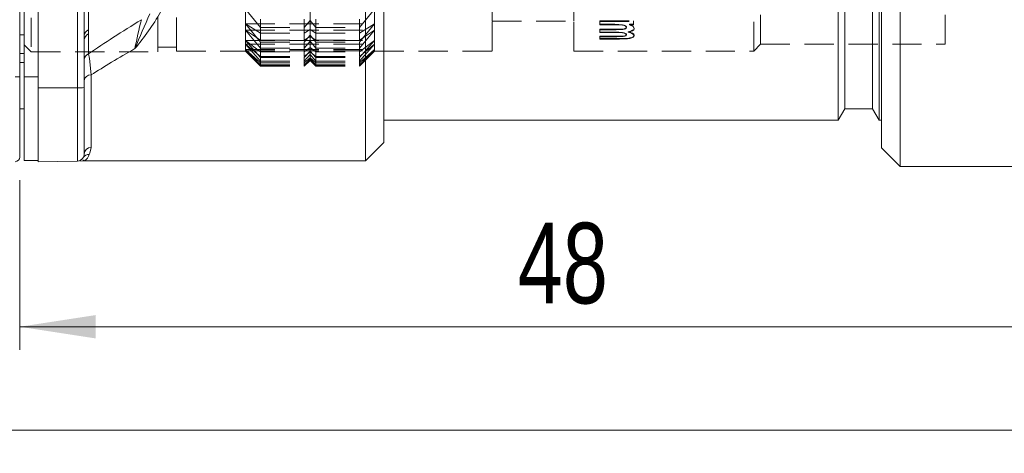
# Model space of a CAD drawing. Header units: millimetres. Extents: x 5 to 415, y 5 to 292.
# Tile 21 of 40: x 201 to 244, y 121 to 139. Entities that reach past the tile are written whole.
import ezdxf

# ---------------------------------------------------------------- set-up
doc = ezdxf.new("R2010")
doc.units = ezdxf.units.MM
doc.linetypes.add('HIDDEN', pattern=[1.905, 1.27, -0.635])
doc.styles.add('SLDTEXTSTYLE0', font='TXT', dxfattribs={"width": 0.75})
doc.dimstyles.new('SLDDIMSTYLE0', dxfattribs={"dimtxt": 3.5, "dimasz": 3.302, "dimexe": 0, "dimexo": 0.0625, "dimgap": 0.875, "dimtad": 1, "dimrnd": 1e-09, "dimzin": 12, "dimdsep": 46, "dimtxsty": 'SLDTEXTSTYLE0', "dimsah": 1, "dimcen": 0.09, "dimadec": 0, "dimazin": 3, "dimtfac": 1, "dimtdec": 1, "dimtofl": 0, "dimtmove": 0, "dimatfit": 3, "dimfxl": 1, "dimfrac": 2, "dimtolj": 1, "dimtzin": 12, "dimarcsym": 0})

# ---------------------------------------------------------------- blocks, each defined once
blk = doc.blocks.new('*D36')
at = {"color": 7, "linetype": 'Continuous', "lineweight": 0}
for p, q in [((249.643, 133.01), (249.643, 125.05)), ((201.243, 132.413), (201.243, 125.05)), ((249.643, 126.05), (201.243, 126.05))]:
    blk.add_line(p, q, dxfattribs=at)
for points in [[(201.243, 126.05), (204.545, 125.542), (204.545, 126.558)], [(249.643, 126.05), (246.341, 126.558), (246.341, 125.542)]]:
    blk.add_solid(points, dxfattribs=at)
at = {"color": 7, "linetype": 'Continuous', "lineweight": 0, "insert": (222.858, 130.562), "char_height": 3.5, "attachment_point": 1, "style": 'SLDTEXTSTYLE0'}
blk.add_mtext('48', dxfattribs=at)
blk = doc.blocks.new('*D37')
at = {"color": 7, "linetype": 'Continuous', "lineweight": 0}
for p, q in [((249.643, 135.16), (249.643, 120.559)), ((137.243, 133.851), (137.243, 120.559)), ((249.643, 121.559), (137.243, 121.559))]:
    blk.add_line(p, q, dxfattribs=at)
for points in [[(137.243, 121.559), (140.545, 121.051), (140.545, 122.067)], [(249.643, 121.559), (246.341, 122.067), (246.341, 121.051)]]:
    blk.add_solid(points, dxfattribs=at)
at = {"color": 7, "linetype": 'Continuous', "lineweight": 0, "insert": (189.564, 126.07), "char_height": 3.5, "attachment_point": 1, "style": 'SLDTEXTSTYLE0'}
blk.add_mtext('112', dxfattribs=at)

msp = doc.modelspace()

# ---------------------------------------------------------------- linework, layer by layer
at = {"color": 7, "linetype": 'Continuous', "lineweight": 15}
for p, q in [((236.756, 137.422), (236.756, 171.01)), ((238.534, 137.422), (238.534, 171.01)), ((237.045, 137.855), (237.045, 170.51)), ((238.245, 137.855), (238.245, 170.51)), ((238.643, 159.886), (238.643, 133.81)), ((239.443, 160.173), (239.443, 133.01)), ((216.243, 133.245), (216.243, 153.01)), ((217.043, 153.01), (217.043, 134.045)), ((201.243, 141.542), (201.243, 136.897)), ((201.443, 136.892), (201.443, 141.424)), ((202.043, 141.644), (202.043, 136.416)), ((204.043, 141.652), (204.043, 136.425)), ((201.243, 138.723), (201.443, 138.723)), ((201.243, 137.91), (201.443, 137.91)), ((237.045, 135.51), (237.045, 137.855)), ((238.245, 135.51), (238.245, 137.855)), ((201.443, 137.51), (201.243, 137.51)), ((236.756, 135.01), (236.756, 137.422)), ((238.534, 135.01), (238.534, 137.422)), ((201.243, 136.897), (201.243, 133.413)), ((201.443, 133.26), (201.443, 136.892)), ((202.043, 133.21), (202.043, 136.416)), ((204.043, 136.425), (204.043, 133.54)), ((201.243, 135.51), (201.443, 135.51)), ((236.756, 135.01), (237.045, 135.51)), ((237.045, 135.51), (238.245, 135.51)), ((238.245, 135.51), (238.534, 135.01)), ((217.043, 135.01), (236.756, 135.01)), ((238.534, 135.01), (238.643, 135.01)), ((216.243, 133.245), (217.043, 134.045)), ((238.643, 133.81), (239.443, 133.01)), ((204.001, 133.383), (204.001, 133.388)), ((201.443, 133.26), (202.043, 133.26)), ((203.748, 133.24), (202.043, 133.21)), ((203.746, 133.24), (203.749, 133.24)), ((204.041, 133.245), (203.847, 133.242)), ((204.045, 133.245), (216.243, 133.245)), ((239.443, 133.01), (248.643, 133.01))]:
    msp.add_line(p, q, dxfattribs=at)
at = {"color": 7, "linetype": 'HIDDEN', "lineweight": 0}
for p, q in [((201.743, 168.035), (201.743, 137.985)), ((207.243, 137.985), (207.243, 168.035)), ((208.043, 138.01), (208.043, 168.01)), ((221.743, 138.01), (221.743, 168.01)), ((225.293, 138.01), (225.293, 168.01)), ((233.093, 138.01), (233.093, 168.01)), ((201.443, 138.296), (201.443, 167.735)), ((207.243, 138.196), (207.243, 167.835)), ((208.043, 138.196), (208.043, 167.835)), ((233.393, 138.31), (233.393, 167.71)), ((241.393, 138.31), (241.393, 167.71)), ((221.743, 166.71), (221.743, 139.313)), ((225.293, 139.318), (225.293, 166.703)), ((211.043, 140.211), (211.043, 139.188)), ((216.643, 140.211), (216.643, 139.188)), ((211.043, 138.915), (211.043, 139.837)), ((211.043, 139.837), (211.693, 139.034)), ((213.843, 139.711), (213.843, 138.942)), ((215.993, 139.034), (216.643, 139.837)), ((216.643, 138.915), (216.643, 139.837)), ((211.693, 139.402), (211.693, 138.791)), ((213.593, 139.402), (213.593, 138.791)), ((213.593, 139.034), (213.843, 139.34)), ((213.843, 139.34), (214.092, 139.034)), ((213.843, 138.647), (213.843, 139.34)), ((214.092, 139.402), (214.092, 138.791)), ((215.993, 139.402), (215.993, 138.791)), ((221.743, 139.31), (225.293, 139.31)), ((226.418, 139.318), (227.88, 139.318)), ((226.418, 139.175), (226.418, 139.318)), ((226.418, 139.3), (226.418, 139.318)), ((226.418, 139.157), (226.418, 139.3)), ((226.418, 139.3), (227.88, 139.3)), ((227.88, 139.175), (227.88, 139.318)), ((227.88, 139.3), (227.88, 139.318)), ((227.88, 139.157), (227.88, 139.3)), ((211.043, 139.188), (211.043, 138.474)), ((211.693, 138.402), (211.043, 139.188)), ((211.043, 139.188), (211.693, 138.791)), ((211.043, 139.188), (216.643, 139.188)), ((211.043, 138.308), (211.043, 138.915)), ((211.693, 138.483), (211.043, 138.915)), ((211.043, 138.915), (211.693, 138.14)), ((211.043, 138.915), (216.643, 138.915)), ((211.693, 138.483), (211.693, 139.034)), ((211.693, 139.034), (213.593, 139.034)), ((213.593, 138.483), (213.593, 139.034)), ((213.593, 138.791), (213.843, 138.942)), ((213.843, 138.942), (214.092, 138.791)), ((214.092, 139.034), (215.993, 139.034)), ((214.092, 138.483), (214.092, 139.034)), ((216.643, 139.188), (215.993, 138.402)), ((215.993, 138.791), (216.643, 139.188)), ((215.993, 138.483), (215.993, 139.034)), ((216.643, 138.915), (215.993, 138.483)), ((215.993, 138.14), (216.643, 138.915)), ((216.643, 139.188), (216.643, 138.474)), ((216.643, 138.308), (216.643, 138.915)), ((227.062, 139.175), (226.418, 139.175)), ((226.418, 139.157), (226.418, 139.175)), ((227.062, 139.157), (226.418, 139.157)), ((226.418, 138.958), (227.119, 138.958)), ((226.418, 138.836), (226.418, 138.958)), ((226.418, 138.939), (226.418, 138.958)), ((226.418, 138.818), (226.418, 138.939)), ((226.418, 138.939), (227.119, 138.939)), ((227.062, 139.157), (227.062, 139.175)), ((227.119, 138.939), (227.119, 138.958)), ((227.572, 139.034), (227.572, 139.053)), ((227.645, 138.835), (227.645, 138.854)), ((227.88, 139.175), (227.705, 139.175)), ((227.705, 139.157), (227.705, 139.175)), ((227.88, 139.157), (227.705, 139.157)), ((227.88, 139.157), (227.88, 139.175)), ((227.906, 138.983), (227.906, 139.002)), ((211.043, 138.474), (211.043, 138.085)), ((211.693, 137.728), (211.043, 138.474)), ((211.043, 138.474), (211.693, 137.975)), ((211.043, 138.474), (216.643, 138.474)), ((211.693, 138.791), (213.593, 138.791)), ((211.693, 138.483), (213.593, 138.483)), ((213.843, 138.702), (213.593, 138.402)), ((213.843, 138.647), (213.593, 138.483)), ((213.593, 138.14), (213.843, 138.436)), ((213.843, 138.702), (213.843, 138.165)), ((214.092, 138.402), (213.843, 138.702)), ((214.092, 138.483), (213.843, 138.647)), ((213.843, 138.436), (214.092, 138.14)), ((213.843, 137.98), (213.843, 138.436)), ((214.092, 138.791), (215.993, 138.791)), ((214.092, 138.483), (215.993, 138.483)), ((216.643, 138.474), (215.993, 137.728)), ((215.993, 137.975), (216.643, 138.474)), ((216.643, 138.474), (216.643, 138.085)), ((227.071, 138.836), (226.418, 138.836)), ((226.418, 138.818), (226.418, 138.836)), ((227.071, 138.818), (226.418, 138.818)), ((226.418, 138.654), (227.152, 138.654)), ((226.418, 138.554), (226.418, 138.654)), ((226.418, 138.635), (226.418, 138.654)), ((226.418, 138.535), (226.418, 138.635)), ((226.418, 138.635), (227.152, 138.635)), ((227.269, 138.554), (226.418, 138.554)), ((226.418, 138.535), (226.418, 138.554)), ((227.269, 138.535), (226.418, 138.535)), ((227.071, 138.818), (227.071, 138.836)), ((227.152, 138.635), (227.152, 138.654)), ((227.269, 138.535), (227.269, 138.554)), ((227.572, 138.713), (227.572, 138.732)), ((227.906, 138.678), (227.906, 138.697)), ((201.443, 138.285), (201.743, 137.985)), ((207.243, 138.185), (208.043, 138.185)), ((208.043, 138.01), (211.043, 138.01)), ((211.043, 138.029), (211.043, 138.308)), ((211.693, 137.777), (211.043, 138.308)), ((211.043, 138.308), (211.693, 137.579)), ((211.043, 138.308), (216.643, 138.308)), ((211.043, 138.085), (211.043, 138.01)), ((211.693, 137.396), (211.043, 138.085)), ((211.043, 138.085), (211.693, 137.496)), ((211.043, 138.085), (216.643, 138.085)), ((211.693, 137.413), (211.043, 138.029)), ((211.043, 138.029), (211.693, 137.363)), ((211.043, 138.029), (216.643, 138.029)), ((211.043, 138.01), (211.693, 137.36)), ((211.693, 138.402), (211.693, 137.975)), ((211.693, 138.402), (213.593, 138.402)), ((211.693, 138.14), (213.593, 138.14)), ((211.693, 137.777), (211.693, 138.14)), ((213.593, 138.402), (213.593, 137.975)), ((213.593, 137.975), (213.843, 138.165)), ((213.593, 137.777), (213.593, 138.14)), ((213.843, 138.013), (213.593, 137.728)), ((213.843, 138.165), (214.092, 137.975)), ((213.843, 138.013), (213.843, 137.72)), ((214.092, 137.728), (213.843, 138.013)), ((214.092, 138.402), (214.092, 137.975)), ((214.092, 138.402), (215.993, 138.402)), ((214.092, 138.14), (215.993, 138.14)), ((214.092, 137.777), (214.092, 138.14)), ((215.993, 138.402), (215.993, 137.975)), ((216.643, 138.308), (215.993, 137.777)), ((215.993, 137.579), (216.643, 138.308)), ((215.993, 137.777), (215.993, 138.14)), ((216.643, 138.085), (215.993, 137.396)), ((215.993, 137.496), (216.643, 138.085)), ((216.643, 138.029), (215.993, 137.413)), ((215.993, 137.363), (216.643, 138.029)), ((215.993, 137.36), (216.643, 138.01)), ((216.643, 138.029), (216.643, 138.308)), ((216.643, 138.085), (216.643, 138.01)), ((216.643, 138.01), (221.743, 138.01)), ((225.293, 138.01), (233.093, 138.01)), ((233.093, 138.01), (233.393, 138.31)), ((233.393, 138.31), (241.393, 138.31)), ((201.743, 137.985), (207.243, 137.985)), ((211.693, 137.975), (213.593, 137.975)), ((211.693, 137.777), (213.593, 137.777)), ((211.693, 137.728), (211.693, 137.496)), ((211.693, 137.728), (213.593, 137.728)), ((211.693, 137.579), (213.593, 137.579)), ((211.693, 137.413), (211.693, 137.579)), ((213.843, 137.98), (213.593, 137.777)), ((213.593, 137.579), (213.843, 137.857)), ((213.593, 137.728), (213.593, 137.496)), ((213.593, 137.496), (213.843, 137.72)), ((213.843, 137.659), (213.593, 137.396)), ((213.843, 137.648), (213.593, 137.413)), ((213.593, 137.363), (213.843, 137.617)), ((213.593, 137.36), (213.843, 137.61)), ((213.593, 137.413), (213.593, 137.579)), ((214.092, 137.777), (213.843, 137.98)), ((213.843, 137.857), (214.092, 137.579)), ((213.843, 137.648), (213.843, 137.857)), ((213.843, 137.72), (214.092, 137.496)), ((214.092, 137.396), (213.843, 137.659)), ((213.843, 137.659), (213.843, 137.61)), ((214.092, 137.413), (213.843, 137.648)), ((213.843, 137.617), (214.092, 137.363)), ((213.843, 137.61), (214.092, 137.36)), ((214.092, 137.975), (215.993, 137.975)), ((214.092, 137.777), (215.993, 137.777)), ((214.092, 137.728), (214.092, 137.496)), ((214.092, 137.728), (215.993, 137.728)), ((214.092, 137.579), (215.993, 137.579)), ((214.092, 137.413), (214.092, 137.579)), ((215.993, 137.728), (215.993, 137.496)), ((215.993, 137.413), (215.993, 137.579)), ((211.693, 137.496), (213.593, 137.496)), ((211.693, 137.413), (213.593, 137.413)), ((211.693, 137.396), (211.693, 137.36)), ((211.693, 137.396), (213.593, 137.396)), ((211.693, 137.363), (213.593, 137.363)), ((211.693, 137.36), (213.593, 137.36)), ((213.593, 137.396), (213.593, 137.36)), ((214.092, 137.496), (215.993, 137.496)), ((214.092, 137.413), (215.993, 137.413)), ((214.092, 137.396), (214.092, 137.36)), ((214.092, 137.396), (215.993, 137.396)), ((214.092, 137.363), (215.993, 137.363)), ((214.092, 137.36), (215.993, 137.36)), ((215.993, 137.396), (215.993, 137.36))]:
    msp.add_line(p, q, dxfattribs=at)
at = {"color": 7, "linetype": 'Continuous', "lineweight": 0}
for p, q in [((204.235, 141.918), (204.235, 138.939)), ((203.748, 136.417), (203.748, 141.754)), ((204.235, 138.754), (204.235, 137.894)), ((201.443, 136.892), (202.043, 136.892)), ((204.343, 136.976), (204.343, 133.831)), ((203.748, 136.417), (202.043, 136.416)), ((203.748, 133.24), (203.748, 136.417))]:
    msp.add_line(p, q, dxfattribs=at)
at = {"color": 7, "linetype": 'Continuous', "lineweight": 0, "flags": 128}
for points in [[(204.235, 138.939), (204.235, 138.872), (204.235, 138.754)], [(204.235, 137.894), (204.266, 137.684), (204.343, 136.976)], [(204.343, 133.831), (204.286, 133.58), (204.26, 133.531)]]:
    msp.add_lwpolyline(points, dxfattribs=at)
at = {"color": 7, "linetype": 'HIDDEN', "lineweight": 0, "flags": 128}
for points in [[(227.572, 139.053), (227.57, 139.068), (227.56, 139.084), (227.525, 139.113), (227.47, 139.137), (227.398, 139.155), (227.236, 139.172), (227.062, 139.175)], [(227.572, 139.034), (227.56, 139.065), (227.525, 139.094), (227.47, 139.118), (227.398, 139.137), (227.236, 139.153), (227.062, 139.157)], [(227.119, 138.958), (227.414, 138.97), (227.483, 138.984), (227.532, 139.002), (227.563, 139.026), (227.572, 139.053)], [(227.119, 138.939), (227.414, 138.952), (227.483, 138.965), (227.532, 138.983), (227.563, 139.007), (227.572, 139.034)], [(227.906, 139.002), (227.902, 138.978), (227.889, 138.955), (227.838, 138.913), (227.754, 138.879), (227.645, 138.854)], [(227.906, 138.983), (227.889, 138.937), (227.838, 138.895), (227.754, 138.86), (227.702, 138.846), (227.645, 138.835)], [(227.645, 138.854), (227.703, 138.839), (227.755, 138.822), (227.839, 138.784), (227.889, 138.741), (227.906, 138.697)], [(227.705, 139.175), (227.856, 139.095), (227.906, 139.002)], [(227.705, 139.157), (227.856, 139.076), (227.906, 138.983)], [(227.572, 138.732), (227.57, 138.745), (227.562, 138.758), (227.528, 138.782), (227.475, 138.803), (227.405, 138.819), (227.241, 138.834), (227.071, 138.836)], [(227.572, 138.713), (227.562, 138.739), (227.528, 138.763), (227.475, 138.784), (227.405, 138.8), (227.241, 138.815), (227.071, 138.818)], [(227.152, 138.654), (227.431, 138.665), (227.493, 138.675), (227.538, 138.69), (227.564, 138.709), (227.572, 138.732)], [(227.152, 138.635), (227.431, 138.646), (227.493, 138.656), (227.539, 138.672), (227.564, 138.69), (227.572, 138.713)], [(227.906, 138.697), (227.86, 138.63), (227.799, 138.602), (227.717, 138.58), (227.615, 138.565), (227.501, 138.558), (227.269, 138.554)], [(227.906, 138.678), (227.86, 138.611), (227.799, 138.583), (227.717, 138.561), (227.615, 138.546), (227.501, 138.539), (227.269, 138.535)], [(227.645, 138.835), (227.755, 138.803), (227.839, 138.765), (227.889, 138.722), (227.902, 138.7), (227.906, 138.678)]]:
    msp.add_lwpolyline(points, dxfattribs=at)
at = {"color": 7, "linetype": 'Continuous', "lineweight": 15, "flags": 128}
msp.add_lwpolyline([(204.041, 133.245), (204.04, 133.245), (204.04, 133.245), (204.037, 133.245), (204.027, 133.247), (203.993, 133.273), (203.994, 133.289)], dxfattribs=at)
at = {"color": 7, "linetype": 'Continuous', "lineweight": 0}
for centre, radius, start, end in [((197.209, 145.659), 11.767, 320.147, 329.5767), ((368.827, 69.828), 176.344, 156.68071, 157.21628), ((220.559, 135.512), 14.551, 164.6078, 169.6836), ((204.328, 138.669), 0.286, 109.048, 179.1597), ((204.328, 138.484), 0.286, 109.048, 179.1597), ((204.328, 137.624), 0.286, 109.048, 179.1597), ((201.095, 138.441), 1.552, 268.2084, 275.4731), ((204.317, 136.701), 0.276, 84.6721, 173.4273), ((203.821, 138.98), 2.564, 268.3736, 274.9658), ((204.338, 133.535), 0.296, 89.151, 179.1251), ((204.253, 133.238), 0.293, 88.7551, 149.2896), ((203.804, 133.649), 0.47, 300.8895, 345.5097)]:
    msp.add_arc(centre, radius, start, end, dxfattribs=at)
at = {"color": 7, "linetype": 'Continuous', "lineweight": 15}
for centre, radius, start, end in [((201.043, 133.413), 0.2, 271, 0), ((203.743, 133.54), 0.3, 271, 0), ((204.046, 132.946), 0.299, 89.9975, 91)]:
    msp.add_arc(centre, radius, start, end, dxfattribs=at)
at = {"color": 7, "linetype": 'Continuous', "lineweight": 0}
for centre, major_axis, ratio, start_param, end_param in [((259.824, 155.67), (59.26, 21.88), 0.106078, 2.648337, 2.746556), ((260.899, 153.01), (59.278, 18.948), 0.094895, 2.712694, 2.805622)]:
    msp.add_ellipse(centre, major_axis=major_axis, ratio=ratio, start_param=start_param, end_param=end_param, dxfattribs=at)

# ---------------------------------------------------------------- dimensions: what is measured, and where the dimension line sits
for base, p2, picture, middle in [((137.243, 121.559), (137.243, 134.851), '*D37', (193.443, 121.559)), ((201.243, 126.05), (201.243, 133.413), '*D36', (225.443, 126.05))]:
    dim = msp.add_linear_dim(base=base, p1=(249.643, 134.01), p2=p2, dimstyle='SLDDIMSTYLE0', dxfattribs=at)
    dim.commit()
    dim.dimension.update_dxf_attribs({"geometry": picture, "text_midpoint": middle, "dimtype": 160})

doc.saveas('drawing.dxf')
